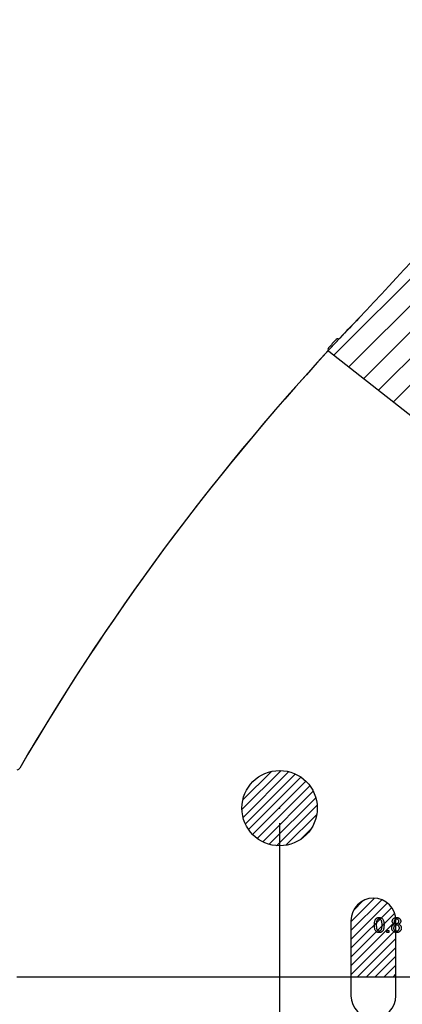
# Model space of a CAD drawing. Header units: inches. Extents: x 0.7 to 43.6, y 0.3 to 38.8.
# Tile 12 of 97: x 9.8 to 11.1, y 24 to 27.3. Entities that reach past the tile are written whole.
import ezdxf

# ---------------------------------------------------------------- set-up
doc = ezdxf.new("R2010")
doc.units = ezdxf.units.IN
doc.header["$MEASUREMENT"] = 0
doc.header["$PDSIZE"] = -1
doc.linetypes.add('HIDDEN', pattern=[0.075, 0.05, -0.025])
doc.layers.add('SID-M-S', color=90, linetype='Continuous')
doc.styles.add('SLDTEXTSTYLE0', font='GOTHIC.TTF', dxfattribs={"width": 0.913})
doc.dimstyles.new('SLDDIMSTYLE1', dxfattribs={"dimtxt": 0.125, "dimasz": 0.156, "dimexe": 0, "dimexo": 0.0625, "dimgap": 0.03125, "dimtad": 0, "dimtih": 1, "dimtoh": 1, "dimdec": 4, "dimlfac": 2, "dimrnd": 1e-09, "dimzin": 4, "dimdsep": 46, "dimtxsty": 'SLDTEXTSTYLE0', "dimsah": 1, "dimcen": 0.09, "dimadec": 0, "dimazin": 1, "dimtfac": 1, "dimtdec": 4, "dimtofl": 0, "dimtmove": 0, "dimatfit": 3, "dimfxl": 0, "dimfrac": 2, "dimtolj": 1, "dimtzin": 12, "dimarcsym": 0})

# ---------------------------------------------------------------- blocks, each defined once
blk = doc.blocks.new('SW_HATCH_2')
at = {"color": 0, "linetype": 'Continuous', "lineweight": 18}
for p, q in [((0.0376, 0.0081), (-0.0409, -0.0704)), ((0.0618, 0.0029), (-0.0409, -0.0998)), ((0, 0), (-0.0327, -0.0327)), ((0.0805, -0.0079), (-0.0409, -0.1293)), ((0.0949, -0.0229), (-0.0409, -0.1587)), ((0.105, -0.0423), (-0.0409, -0.1882)), ((0.1091, -0.0677), (-0.0409, -0.2177)), ((0.1091, -0.0971), (-0.0409, -0.2471)), ((0.1091, -0.1266), (-0.0186, -0.2543)), ((0.1091, -0.1561), (0.0109, -0.2543)), ((0.1091, -0.1855), (0.0403, -0.2543)), ((0.1091, -0.215), (0.0698, -0.2543)), ((0.1091, -0.2444), (0.0993, -0.2543))]:
    blk.add_line(p, q, dxfattribs=at)
blk = doc.blocks.new('SW_HATCH_3')
at = {"color": 0, "linetype": 'Continuous', "lineweight": 18}
for p, q in [((0.0324, 0.003), (-0.0979, -0.1273)), ((0, 0), (-0.0949, -0.0949)), ((0.0582, -0.0007), (-0.0942, -0.1531)), ((0.08, -0.0084), (-0.0865, -0.1749)), ((0.0987, -0.0191), (-0.0758, -0.1937)), ((0.1149, -0.0324), (-0.0625, -0.2098)), ((0.1287, -0.0481), (-0.0468, -0.2236)), ((0.1398, -0.0664), (-0.0285, -0.2347)), ((0.1481, -0.0876), (-0.0073, -0.243)), ((0.1526, -0.1125), (0.0176, -0.2476)), ((0.1513, -0.1433), (0.0484, -0.2462)), ((0.1318, -0.1923), (0.0974, -0.2267))]:
    blk.add_line(p, q, dxfattribs=at)
blk = doc.blocks.new('SW_HATCH_8')
at = {"color": 0, "linetype": 'Continuous', "lineweight": 18}
for p, q in [((2.0451, -2.551), (0.1542, -4.442)), ((1.9658, -2.7187), (0.2037, -4.4809)), ((1.87, -2.903), (0.2532, -4.5198)), ((1.757, -3.1044), (0.3027, -4.5587)), ((1.6202, -3.3295), (0.3522, -4.5976))]:
    blk.add_line(p, q, dxfattribs=at)
blk = doc.blocks.new('_D_6')
for p, q in [((10.6655, 24.5937), (10.6655, 23.1262)), ((16.603, 24.5937), (16.603, 23.1262)), ((10.6655, 23.2512), (12.5128, 23.2512)), ((16.603, 23.2512), (13.8722, 23.2512))]:
    blk.add_line(p, q)
for points in [[(10.6655, 23.2512), (10.8215, 23.2252), (10.8215, 23.2772)], [(16.603, 23.2512), (16.447, 23.2772), (16.447, 23.2252)]]:
    blk.add_solid(points)
at = {"char_height": 0.125, "attachment_point": 1, "style": 'SLDTEXTSTYLE0'}
for s, insert in [('11.8750', (12.5128, 23.3116)), (' MULTIPLE', (13.1131, 23.3116))]:
    blk.add_mtext(s, dxfattribs=dict(at, insert=insert))

msp = doc.modelspace()

# ---------------------------------------------------------------- linework, layer by layer
at = {"color": 7, "linetype": 'HIDDEN', "lineweight": 18}
msp.add_line((10.827641, 26.168502), (10.866346, 26.210095), dxfattribs=at)
msp.add_line((10.827641, 26.168502), (10.866346, 26.210095), dxfattribs=at)
for p, q in [((10.829096, 26.166983), (11.970224, 25.269723)), ((10.902959, 24.268729), (10.902959, 24.018729)), ((11.052959, 24.018729), (11.052959, 24.268729)), ((10.902959, 24.081229), (11.028009, 24.081229)), ((10.902959, 24.081229), (11.052959, 24.081229)), ((10.902959, 24.081229), (11.052959, 24.081229))]:
    msp.add_line(p, q)
at = {"color": 7, "linetype": 'Continuous'}
msp.add_line((9.790459, 24.081229), (15.727959, 24.081229), dxfattribs=at)
at = {"color": 7, "linetype": 'Continuous', "flags": 128}
for points in [[(10.981163, 24.254232), (10.981194, 24.256375), (10.981274, 24.258429), (10.981414, 24.260372), (10.981615, 24.262205), (10.981865, 24.263947), (10.982176, 24.26558), (10.982536, 24.267112), (10.982957, 24.268545), (10.983428, 24.269887), (10.983959, 24.271139), (10.98455, 24.272301), (10.985191, 24.273382), (10.985882, 24.274364), (10.986623, 24.275275), (10.987424, 24.276087), (10.988285, 24.276818), (10.989197, 24.277459), (10.990168, 24.27802), (10.99119, 24.278501), (10.992282, 24.278881), (10.993424, 24.279182), (10.994616, 24.279402), (10.995878, 24.279532), (10.99719, 24.279572), (10.99719, 24.279572), (10.999113, 24.279472), (11.000946, 24.279172), (11.002668, 24.278661), (11.004291, 24.27796), (11.005783, 24.277068), (11.007096, 24.276007), (11.008247, 24.274755), (11.009219, 24.273332), (11.01007, 24.27174), (11.010832, 24.269977), (11.011513, 24.268054), (11.012104, 24.265961), (11.012364, 24.264829), (11.012594, 24.263597), (11.012785, 24.262275), (11.012935, 24.260852), (11.013055, 24.25934), (11.013145, 24.257737), (11.013195, 24.256035), (11.013215, 24.254232), (11.013215, 24.254232), (11.013185, 24.252098), (11.013105, 24.250065), (11.012965, 24.248142), (11.012775, 24.246309), (11.012514, 24.244576), (11.012214, 24.242944), (11.011853, 24.241411), (11.011433, 24.239979), (11.010962, 24.238647), (11.010441, 24.237395), (11.00986, 24.236223), (11.009219, 24.235151), (11.008528, 24.23416), (11.007787, 24.233248), (11.006985, 24.232427), (11.006124, 24.231696), (11.005213, 24.231045), (11.004241, 24.230484), (11.003209, 24.230013), (11.002128, 24.229622), (11.000976, 24.229322), (10.999774, 24.229102), (10.998512, 24.228971), (10.99719, 24.228931), (10.99719, 24.228931), (10.995457, 24.229011), (10.993824, 24.229232), (10.992282, 24.229612), (10.99084, 24.230133), (10.989497, 24.230814), (10.988245, 24.231646), (10.987084, 24.232617), (10.986022, 24.233749), (10.986022, 24.233749), (10.98488, 24.235492), (10.983898, 24.237475), (10.983057, 24.239679), (10.982376, 24.242122), (10.981845, 24.244807), (10.981465, 24.247711), (10.981244, 24.250856), (10.981164, 24.254232)], [(10.987574, 24.254252), (10.987614, 24.251367), (10.987745, 24.248733), (10.987965, 24.246369), (10.988265, 24.244256), (10.988656, 24.242413), (10.989137, 24.24083), (10.989698, 24.239498), (10.990349, 24.238437), (10.99106, 24.237565), (10.991821, 24.236804), (10.992612, 24.236163), (10.993444, 24.235632), (10.994325, 24.235221), (10.995237, 24.234931), (10.996198, 24.234761), (10.99719, 24.234701), (10.99719, 24.234701), (10.998181, 24.234761), (10.999143, 24.234931), (11.000054, 24.235231), (11.000936, 24.235642), (11.001767, 24.236163), (11.002558, 24.236804), (11.00332, 24.237565), (11.004031, 24.238447), (11.004682, 24.239518), (11.005243, 24.24084), (11.005723, 24.242433), (11.006114, 24.244276), (11.006414, 24.246379), (11.006635, 24.248743), (11.006765, 24.251367), (11.006805, 24.254252), (11.006805, 24.254252), (11.006765, 24.257076), (11.006635, 24.259661), (11.006425, 24.261984), (11.006134, 24.264068), (11.005753, 24.265911), (11.005293, 24.267493), (11.004742, 24.268835), (11.004111, 24.269927), (11.00341, 24.270838), (11.002668, 24.27162), (11.001867, 24.272291), (11.001016, 24.272832), (11.000114, 24.273262), (10.999173, 24.273563), (10.998171, 24.273743), (10.99712, 24.273803), (10.99712, 24.273803), (10.996128, 24.273753), (10.995177, 24.273593), (10.994275, 24.273322), (10.993424, 24.272952), (10.992612, 24.272461), (10.991851, 24.27188), (10.99114, 24.271179), (10.990469, 24.270378), (10.990469, 24.270378), (10.989788, 24.269166), (10.989207, 24.267733), (10.988706, 24.266061), (10.988296, 24.264168), (10.987985, 24.262034), (10.987755, 24.259671), (10.987624, 24.257076), (10.987574, 24.254252)], [(11.048347, 24.256996), (11.046549, 24.257757), (11.044996, 24.258659), (11.043684, 24.259711), (11.042632, 24.260902), (11.041821, 24.262235), (11.04124, 24.263687), (11.0409, 24.265259), (11.040779, 24.266962), (11.040779, 24.266962), (11.04084, 24.268274), (11.04102, 24.269526), (11.04132, 24.270728), (11.041741, 24.27188), (11.042272, 24.272972), (11.042933, 24.274013), (11.043704, 24.275005), (11.044606, 24.275937), (11.045607, 24.276788), (11.046679, 24.277529), (11.047841, 24.27815), (11.049073, 24.278661), (11.050385, 24.279062), (11.051777, 24.279342), (11.053249, 24.279512), (11.054802, 24.279572), (11.054802, 24.279572), (11.056364, 24.279512), (11.057837, 24.279342), (11.059239, 24.279052), (11.060571, 24.278641), (11.061813, 24.27812), (11.062985, 24.277479), (11.064077, 24.276728), (11.065088, 24.275856), (11.066, 24.274905), (11.066791, 24.273893), (11.067462, 24.272842), (11.068013, 24.27174), (11.068434, 24.270578), (11.068744, 24.269366), (11.068925, 24.268114), (11.068985, 24.266802), (11.068985, 24.266802), (11.068874, 24.265159), (11.068524, 24.263617), (11.067953, 24.262195), (11.067142, 24.260882), (11.06611, 24.259701), (11.064838, 24.258659), (11.063326, 24.257757), (11.061573, 24.256996), (11.061573, 24.256996), (11.062685, 24.256596), (11.063716, 24.256125), (11.064688, 24.255604), (11.065599, 24.255033), (11.066431, 24.254392), (11.067192, 24.253701), (11.067893, 24.25295), (11.068524, 24.252138), (11.069085, 24.251277), (11.069566, 24.250376), (11.069976, 24.249434), (11.070317, 24.248463), (11.070577, 24.247431), (11.070757, 24.246369), (11.070868, 24.245267), (11.070908, 24.244126), (11.070908, 24.244126), (11.070838, 24.242553), (11.070627, 24.241041), (11.070287, 24.239588), (11.069806, 24.238206), (11.069185, 24.236884), (11.068424, 24.235632), (11.067522, 24.23444), (11.066491, 24.233308), (11.065349, 24.232287), (11.064117, 24.231395), (11.062795, 24.230644), (11.061382, 24.230023), (11.05989, 24.229542), (11.058308, 24.229202), (11.056635, 24.229001), (11.054882, 24.228931), (11.054882, 24.228931), (11.053129, 24.229001), (11.051457, 24.229202), (11.049874, 24.229552), (11.048382, 24.230033), (11.046969, 24.230644), (11.045647, 24.231405), (11.044415, 24.232297), (11.043263, 24.233328), (11.042232, 24.23446), (11.04134, 24.235662), (11.040579, 24.236934), (11.039958, 24.238266), (11.039477, 24.239679), (11.039137, 24.241151), (11.038927, 24.242683), (11.038856, 24.244296), (11.038856, 24.244296), (11.038896, 24.245498), (11.039007, 24.24665), (11.039207, 24.247741), (11.039477, 24.248793), (11.039818, 24.249795), (11.040239, 24.250746), (11.040739, 24.251638), (11.04132, 24.252489), (11.041971, 24.25328), (11.042693, 24.254011), (11.043474, 24.254673), (11.044315, 24.255273), (11.045227, 24.255794), (11.046208, 24.256265), (11.04725, 24.256666), (11.048352, 24.256996)], [(11.045264, 24.244416), (11.045327, 24.243184), (11.045517, 24.241962), (11.045838, 24.24077), (11.046278, 24.239588), (11.046879, 24.238487), (11.04766, 24.237515), (11.048632, 24.236684), (11.049774, 24.235973), (11.051026, 24.235412), (11.052308, 24.235021), (11.05361, 24.234781), (11.054932, 24.234701), (11.054932, 24.234701), (11.056024, 24.234741), (11.057046, 24.234871), (11.058017, 24.235081), (11.058929, 24.235372), (11.05977, 24.235752), (11.060561, 24.236213), (11.061282, 24.236754), (11.061953, 24.237385), (11.062554, 24.238086), (11.063065, 24.238827), (11.063506, 24.239608), (11.063866, 24.24044), (11.064137, 24.241321), (11.064337, 24.242243), (11.064457, 24.243204), (11.064497, 24.244216), (11.064497, 24.244216), (11.064457, 24.245247), (11.064337, 24.246229), (11.064127, 24.247171), (11.063846, 24.248062), (11.063476, 24.248913), (11.063025, 24.249715), (11.062484, 24.250466), (11.061873, 24.251177), (11.061192, 24.251818), (11.060441, 24.252379), (11.05964, 24.25286), (11.058778, 24.25324), (11.057857, 24.253541), (11.056875, 24.253761), (11.055844, 24.253891), (11.054742, 24.253931), (11.054742, 24.253931), (11.05367, 24.253891), (11.052648, 24.253761), (11.051697, 24.253551), (11.050796, 24.25325), (11.049954, 24.25287), (11.049173, 24.252399), (11.048452, 24.251848), (11.047791, 24.251207), (11.0472, 24.250506), (11.046689, 24.249765), (11.046248, 24.248983), (11.045898, 24.248152), (11.045617, 24.247281), (11.045427, 24.246369), (11.045307, 24.245418), (11.045267, 24.244416)], [(11.047188, 24.266932), (11.04731, 24.26541), (11.047691, 24.264038), (11.048312, 24.262806), (11.049183, 24.261724), (11.049714, 24.261253), (11.050295, 24.260842), (11.050936, 24.260492), (11.051627, 24.260211), (11.052368, 24.259981), (11.053169, 24.259831), (11.054031, 24.259731), (11.054942, 24.259701), (11.054942, 24.259701), (11.055834, 24.259731), (11.056675, 24.259831), (11.057456, 24.259981), (11.058197, 24.260201), (11.058868, 24.260482), (11.059499, 24.260832), (11.06007, 24.261233), (11.060591, 24.261704), (11.061463, 24.262765), (11.062084, 24.263947), (11.062454, 24.265229), (11.062574, 24.266632), (11.062574, 24.266632), (11.062444, 24.268084), (11.062064, 24.269426), (11.061423, 24.270638), (11.060531, 24.27173), (11.06, 24.272221), (11.059409, 24.272641), (11.058778, 24.272992), (11.058097, 24.273282), (11.057366, 24.273513), (11.056585, 24.273673), (11.055763, 24.273773), (11.054882, 24.273803), (11.054882, 24.273803), (11.054001, 24.273773), (11.053169, 24.273673), (11.052378, 24.273523), (11.051647, 24.273302), (11.050966, 24.273012), (11.050335, 24.272661), (11.049744, 24.272251), (11.049213, 24.27178), (11.048332, 24.270718), (11.047701, 24.269556), (11.04732, 24.268294), (11.04719, 24.266932)], [(11.02283, 24.229572), (11.022831, 24.235983), (11.022831, 24.235983), (11.029241, 24.235983), (11.029241, 24.235983), (11.029241, 24.229572), (11.029241, 24.229572), (11.022831, 24.229572)]]:
    msp.add_lwpolyline(points, dxfattribs=at)
at = {"color": 7, "linetype": 'Continuous'}
for centre, radius, start, end in [((0.969139, 35.717031), 13.723291, 316.534406, 321.4403456), ((16.632799, 20.805183), 7.903483, 136.1899997, 149.83355), ((9.791045, 24.781817), 0.01, 274.017766, 329.83355)]:
    msp.add_arc(centre, radius, start, end, dxfattribs=at)
for centre, radius, start, end in [((16.632799, 20.805183), 7.909483, 136.9405848, 137.2122326), ((10.859246, 26.200312), 0.0075, 83.76699, 136.940585), ((10.860874, 26.215224), 0.0075, 263.76699, 316.853625), ((10.833731, 26.172878), 0.0075, 137.212233, 231.822314), ((10.977959, 24.268729), 0.075, 0, 180), ((10.977959, 24.018729), 0.075, 180, 0)]:
    msp.add_arc(centre, radius, start, end)
msp.add_point((10.665459, 24.643729), dxfattribs=at)
at = {"layer": 'SID-M-S'}
for p, q in [((10.829096, 26.166983), (11.970224, 25.269723)), ((10.902959, 24.268729), (10.902959, 24.018729)), ((11.052959, 24.018729), (11.052959, 24.268729)), ((9.790459, 24.081229), (10.902959, 24.081229)), ((11.052959, 24.081229), (15.727959, 24.081229))]:
    msp.add_line(p, q, dxfattribs=at)
msp.add_circle((10.665459, 24.643729), 0.1255, dxfattribs=at)
for centre, radius, start, end in [((0.969139, 35.717031), 13.723291, 316.534406, 321.4403456), ((16.632799, 20.805183), 7.903483, 136.1899997, 136.8536246), ((16.632799, 20.805183), 7.909483, 136.9405848, 137.2122326), ((10.859246, 26.200312), 0.0075, 83.76699, 136.940585), ((10.860874, 26.215224), 0.0075, 263.76699, 316.853625), ((16.632799, 20.805183), 7.903483, 137.2655099, 149.83355), ((16.632799, 20.805183), 7.903483, 137.2655099, 149.83355), ((16.632799, 20.805183), 7.903483, 137.2655099, 149.83355), ((10.833731, 26.172878), 0.0075, 137.212233, 231.822314), ((9.791045, 24.781817), 0.01, 274.017766, 329.83355), ((10.977959, 24.268729), 0.075, 0, 180), ((10.977959, 24.018729), 0.075, 180, 0)]:
    msp.add_arc(centre, radius, start, end, dxfattribs=at)

# ---------------------------------------------------------------- block references
at = {"color": 5, "linetype": 'Continuous', "lineweight": 18}
for name, p in [('SW_HATCH_8', (10.692292, 30.595243)), ('SW_HATCH_3', (10.637927, 24.766172)), ('SW_HATCH_2', (10.943847, 24.335523))]:
    msp.add_blockref(name, p, dxfattribs=at)

# ---------------------------------------------------------------- dimensions: what is measured, and where the dimension line sits
dim = msp.add_linear_dim(base=(16.602959, 23.251173), p1=(10.665459, 24.643729), p2=(16.602959, 24.643729), text='<> MULTIPLE', dimstyle='SLDDIMSTYLE1')
dim.commit()
dim.dimension.update_dxf_attribs({"geometry": '_D_6', "text_midpoint": (13.192478, 23.251173), "dimtype": 160})

doc.saveas('drawing.dxf')
